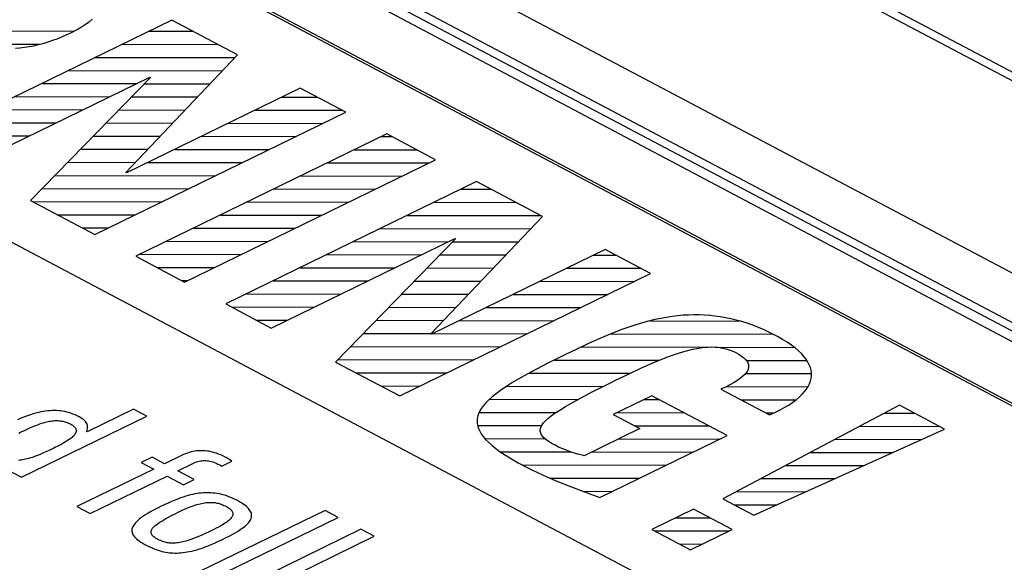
# Model space of a CAD drawing. Header units: millimetres. Extents: x -844 to -217, y -125 to 557.
# Tile 149 of 178: x -356.86 to -347.34, y 491.71 to 496.96. Entities that reach past the tile are written whole.
import ezdxf

# ---------------------------------------------------------------- set-up
doc = ezdxf.new("R2010")
doc.units = ezdxf.units.MM
doc.header["$LTSCALE"] = 23.1
doc.layers.add('R912005577_AM_0', color=7, linetype='CONTINUOUS')

msp = doc.modelspace()

# ---------------------------------------------------------------- linework, layer by layer
at = {"layer": 'R912005577_AM_0', "color": 7}
for p, q in [((-323.5693, 483.8277), (-378.1617, 512.728)), ((-323.7818, 484.0242), (-377.6569, 512.5448)), ((-376.1692, 509.8164), (-329.211, 484.9575)), ((-376.3831, 509.4506), (-329.4249, 484.5917)), ((-329.2678, 484.3222), (-376.5662, 509.3612)), ((-329.423, 484.5056), (-376.3812, 509.3645)), ((-330.457, 484.3541), (-365.8754, 503.1041)), ((-330.4821, 484.3419), (-365.8749, 503.0782)), ((-369.3777, 501.394), (-333.9593, 482.6441)), ((-355.3852, 496.9567), (-357.8105, 495.7725)), ((-356.1842, 496.9408), (-356.1536, 496.9652)), ((-354.7485, 496.6196), (-355.3852, 496.9567)), ((-356.3483, 496.8411), (-356.3008, 496.8663)), ((-356.3008, 496.8663), (-356.2577, 496.8913)), ((-356.2577, 496.8913), (-356.2189, 496.9161)), ((-356.2189, 496.9161), (-356.1842, 496.9408)), ((-357.9291, 496.854), (-356.3311, 496.851)), ((-356.5333, 496.7616), (-356.4844, 496.7799)), ((-356.4844, 496.7799), (-356.4346, 496.8006)), ((-356.4346, 496.8006), (-356.3837, 496.8238)), ((-356.3837, 496.8238), (-356.3684, 496.8312)), ((-356.3684, 496.8312), (-356.3483, 496.8411)), ((-355.6045, 496.8496), (-355.1815, 496.8489)), ((-357.2607, 496.7258), (-356.6632, 496.7247)), ((-356.8967, 496.6863), (-356.8531, 496.6895)), ((-356.8531, 496.6895), (-356.8092, 496.6944)), ((-356.8092, 496.6944), (-356.7648, 496.7009)), ((-356.7648, 496.7009), (-356.72, 496.7093)), ((-356.72, 496.7093), (-356.6744, 496.7194)), ((-356.6744, 496.7194), (-356.6282, 496.7314)), ((-356.6282, 496.7314), (-356.5812, 496.7454)), ((-356.5812, 496.7454), (-356.5333, 496.7616)), ((-355.8635, 496.7232), (-354.9409, 496.7215)), ((-356.1224, 496.5968), (-354.7726, 496.5942)), ((-355.8288, 495.4823), (-354.7485, 496.6196)), ((-357.3704, 495.5395), (-355.5968, 496.4055)), ((-355.5906, 496.4023), (-356.7493, 495.2107)), ((-356.3814, 496.4703), (-354.893, 496.4675)), ((-355.5968, 496.4055), (-355.5906, 496.4023)), ((-356.6403, 496.3439), (-355.7265, 496.3422)), ((-354.143, 496.2991), (-355.8226, 495.479)), ((-355.6491, 496.342), (-355.0133, 496.3408)), ((-353.703, 496.0662), (-354.143, 496.2991)), ((-356.8993, 496.2174), (-355.9855, 496.2157)), ((-355.7724, 496.2153), (-355.1337, 496.2141)), ((-354.3201, 496.2126), (-353.9784, 496.212)), ((-357.1582, 496.091), (-356.2445, 496.0893)), ((-356.1282, 494.882), (-353.703, 496.0662)), ((-355.8956, 496.0886), (-355.254, 496.0874)), ((-354.5791, 496.0862), (-353.7378, 496.0846)), ((-357.4172, 495.9646), (-356.5034, 495.9628)), ((-356.0188, 495.9619), (-355.3744, 495.9607)), ((-354.8381, 495.9597), (-353.9244, 495.958)), ((-357.6762, 495.8381), (-356.7624, 495.8364)), ((-356.142, 495.8352), (-355.4947, 495.834)), ((-353.3067, 495.8564), (-355.732, 494.6722)), ((-355.097, 495.8333), (-354.1834, 495.8316)), ((-353.3607, 495.83), (-353.2566, 495.8298)), ((-352.8355, 495.6069), (-353.3067, 495.8564)), ((-356.2652, 495.7085), (-355.6151, 495.7073)), ((-355.356, 495.7068), (-354.4423, 495.7051)), ((-353.6197, 495.7036), (-353.016, 495.7025)), ((-356.3884, 495.5818), (-355.7355, 495.5806)), ((-355.6149, 495.5804), (-354.7013, 495.5787)), ((-355.2607, 494.4227), (-352.8355, 495.6069)), ((-353.8786, 495.5772), (-352.9001, 495.5753)), ((-356.5116, 495.4552), (-354.9602, 495.4523)), ((-355.8226, 495.479), (-355.8288, 495.4823)), ((-354.1376, 495.4507), (-353.1591, 495.4489)), ((-352.4371, 495.396), (-354.8623, 494.2118)), ((-351.8003, 495.0589), (-352.4371, 495.396)), ((-356.6348, 495.3285), (-355.2192, 495.3258)), ((-354.3966, 495.3243), (-353.4181, 495.3224)), ((-352.5909, 495.3209), (-352.2941, 495.3203)), ((-356.7493, 495.2107), (-356.1282, 494.882)), ((-356.7322, 495.2017), (-355.4782, 495.1994)), ((-354.6555, 495.1978), (-353.677, 495.196)), ((-352.8498, 495.1945), (-352.0535, 495.193)), ((-356.4916, 495.0743), (-355.7371, 495.0729)), ((-354.9145, 495.0714), (-353.936, 495.0696)), ((-353.1088, 495.068), (-351.8129, 495.0656)), ((-352.8806, 493.9216), (-351.8003, 495.0589)), ((-356.251, 494.947), (-355.9961, 494.9465)), ((-355.1734, 494.9449), (-354.1949, 494.9431)), ((-353.3678, 494.9416), (-351.9144, 494.9389)), ((-355.4324, 494.8185), (-354.4539, 494.8167)), ((-354.4222, 493.9788), (-352.6486, 494.8448)), ((-352.6424, 494.8416), (-353.8011, 493.65)), ((-353.6267, 494.8151), (-352.7129, 494.8134)), ((-352.6698, 494.8133), (-352.0347, 494.8122)), ((-352.6486, 494.8448), (-352.6424, 494.8416)), ((-355.732, 494.6722), (-355.2607, 494.4227)), ((-355.6913, 494.6921), (-354.7128, 494.6902)), ((-353.8857, 494.6887), (-352.9719, 494.687)), ((-351.1948, 494.7384), (-352.8744, 493.9183)), ((-352.793, 494.6866), (-352.1551, 494.6854)), ((-351.3065, 494.6839), (-351.0911, 494.6835)), ((-350.7548, 494.5054), (-351.1948, 494.7384)), ((-355.5292, 494.5648), (-354.9718, 494.5638)), ((-354.1446, 494.5622), (-353.2308, 494.5605)), ((-353.18, 493.3213), (-350.7548, 494.5054)), ((-352.9163, 494.5599), (-352.2754, 494.5587)), ((-351.5655, 494.5574), (-350.8504, 494.5561)), ((-355.2885, 494.4375), (-355.2308, 494.4373)), ((-354.4036, 494.4358), (-353.4898, 494.4341)), ((-353.0395, 494.4333), (-352.3958, 494.432)), ((-351.8244, 494.431), (-350.9108, 494.4293)), ((-354.6625, 494.3094), (-353.7488, 494.3077)), ((-353.1627, 494.3066), (-352.5161, 494.3053)), ((-352.0834, 494.3045), (-351.1698, 494.3028)), ((-354.8623, 494.2118), (-354.4222, 493.9788)), ((-354.8073, 494.1827), (-354.0077, 494.1812)), ((-353.2859, 494.1799), (-352.6364, 494.1786)), ((-352.3424, 494.1781), (-351.4287, 494.1764)), ((-350.4402, 494.1015), (-350.493, 494.0968)), ((-350.3881, 494.1045), (-350.4402, 494.1015)), ((-350.3366, 494.1058), (-350.3881, 494.1045)), ((-350.2854, 494.1055), (-350.3366, 494.1058)), ((-350.2344, 494.1036), (-350.2854, 494.1055)), ((-350.1836, 494.1), (-350.2344, 494.1036)), ((-350.1327, 494.0947), (-350.1836, 494.1)), ((-354.5667, 494.0553), (-354.2667, 494.0548)), ((-353.4091, 494.0532), (-352.7568, 494.0519)), ((-352.6013, 494.0517), (-351.6877, 494.0499)), ((-350.8982, 494.0101), (-350.9643, 493.9885)), ((-350.8349, 494.0291), (-350.8982, 494.0101)), ((-350.7738, 494.0456), (-350.8349, 494.0291)), ((-350.7147, 494.0598), (-350.7738, 494.0456)), ((-350.7575, 494.0482), (-349.8962, 494.0466)), ((-350.6573, 494.072), (-350.7147, 494.0598)), ((-350.6014, 494.0821), (-350.6573, 494.072)), ((-350.5467, 494.0903), (-350.6014, 494.0821)), ((-350.493, 494.0968), (-350.5467, 494.0903)), ((-350.0816, 494.0877), (-350.1327, 494.0947)), ((-350.0302, 494.0789), (-350.0816, 494.0877)), ((-349.9785, 494.0682), (-350.0302, 494.0789)), ((-349.9263, 494.0556), (-349.9785, 494.0682)), ((-349.8736, 494.041), (-349.9263, 494.0556)), ((-349.8203, 494.0242), (-349.8736, 494.041)), ((-349.7663, 494.0052), (-349.8203, 494.0242)), ((-349.7114, 493.9838), (-349.7663, 494.0052)), ((-353.5323, 493.9265), (-352.8771, 493.9252)), ((-352.8744, 493.9183), (-352.8806, 493.9216)), ((-352.8603, 493.9252), (-351.9466, 493.9235)), ((-351.1067, 493.936), (-351.1847, 493.9042)), ((-351.1359, 493.922), (-349.5738, 493.9191)), ((-351.0335, 493.9639), (-351.1067, 493.936)), ((-350.9643, 493.9885), (-351.0335, 493.9639)), ((-349.6557, 493.9599), (-349.7114, 493.9838)), ((-349.5989, 493.9334), (-349.6557, 493.9599)), ((-349.5412, 493.904), (-349.5989, 493.9334)), ((-351.3624, 493.8256), (-351.4697, 493.775)), ((-351.2691, 493.8678), (-351.3624, 493.8256)), ((-351.1847, 493.9042), (-351.2691, 493.8678)), ((-349.5276, 493.8967), (-349.5412, 493.904)), ((-349.4787, 493.869), (-349.5276, 493.8967)), ((-349.4342, 493.8413), (-349.4787, 493.869)), ((-349.3939, 493.8137), (-349.4342, 493.8413)), ((-349.3577, 493.7861), (-349.3939, 493.8137)), ((-353.6555, 493.7998), (-352.2056, 493.7971)), ((-351.5728, 493.725), (-351.615, 493.7044)), ((-351.4697, 493.775), (-351.5728, 493.725)), ((-351.4226, 493.7956), (-350.1703, 493.7933)), ((-350.5533, 493.714), (-350.4964, 493.7335)), ((-350.4964, 493.7335), (-350.4442, 493.7497)), ((-350.4442, 493.7497), (-350.3959, 493.7629)), ((-350.3959, 493.7629), (-350.351, 493.7736)), ((-350.351, 493.7736), (-350.3091, 493.7819)), ((-350.3091, 493.7819), (-350.2697, 493.788)), ((-350.2697, 493.788), (-350.2327, 493.7923)), ((-350.2327, 493.7923), (-350.1976, 493.7947)), ((-350.1976, 493.7947), (-350.1641, 493.7954)), ((-350.1641, 493.7954), (-350.1321, 493.7945)), ((-350.1321, 493.7945), (-350.1013, 493.7921)), ((-350.1185, 493.7932), (-349.3702, 493.7918)), ((-350.1013, 493.7921), (-350.0714, 493.788)), ((-350.0714, 493.788), (-350.0424, 493.7823)), ((-350.0424, 493.7823), (-350.0281, 493.7789)), ((-350.0281, 493.7789), (-350.0139, 493.7749)), ((-350.0139, 493.7749), (-349.9861, 493.7658)), ((-349.9861, 493.7658), (-349.9588, 493.7548)), ((-349.9588, 493.7548), (-349.9319, 493.7417)), ((-349.9319, 493.7417), (-349.9013, 493.7243)), ((-349.9013, 493.7243), (-349.8757, 493.7074)), ((-349.3255, 493.7586), (-349.3577, 493.7861)), ((-349.2972, 493.7312), (-349.3255, 493.7586)), ((-349.2726, 493.704), (-349.2972, 493.7312)), ((-353.8011, 493.65), (-353.18, 493.3213)), ((-353.7787, 493.6731), (-352.4645, 493.6706)), ((-351.7482, 493.638), (-351.8577, 493.5816)), ((-351.615, 493.7044), (-351.7482, 493.638)), ((-351.6849, 493.6692), (-350.6696, 493.6673)), ((-350.8506, 493.5894), (-350.7618, 493.6296)), ((-350.7618, 493.6296), (-350.6844, 493.6629)), ((-350.6844, 493.6629), (-350.6155, 493.6907)), ((-350.6155, 493.6907), (-350.5533, 493.714)), ((-349.8757, 493.7074), (-349.8546, 493.6909)), ((-349.8546, 493.6909), (-349.8377, 493.6747)), ((-349.8377, 493.6747), (-349.8248, 493.6587)), ((-349.831, 493.6657), (-349.2451, 493.6646)), ((-349.8248, 493.6587), (-349.8196, 493.6508)), ((-349.8196, 493.6508), (-349.8154, 493.6429)), ((-349.8154, 493.6429), (-349.8095, 493.6273)), ((-349.8095, 493.6273), (-349.8069, 493.6117)), ((-349.2518, 493.6769), (-349.2726, 493.704)), ((-349.2346, 493.65), (-349.2518, 493.6769)), ((-349.2208, 493.6233), (-349.2346, 493.65)), ((-349.2105, 493.5967), (-349.2208, 493.6233)), ((-353.6043, 493.5458), (-352.7235, 493.5442)), ((-351.9498, 493.5321), (-352.0284, 493.4879)), ((-351.8577, 493.5816), (-351.9498, 493.5321)), ((-351.9276, 493.5427), (-350.9512, 493.5409)), ((-351.0995, 493.4702), (-350.9572, 493.5392)), ((-350.9572, 493.5392), (-350.8506, 493.5894)), ((-349.8436, 493.5303), (-349.8621, 493.5124)), ((-349.8292, 493.5474), (-349.8436, 493.5303)), ((-349.8394, 493.5388), (-349.2037, 493.5376)), ((-349.8186, 493.564), (-349.8292, 493.5474)), ((-349.8114, 493.5801), (-349.8186, 493.564)), ((-349.8075, 493.596), (-349.8114, 493.5801)), ((-349.8069, 493.6117), (-349.8075, 493.596)), ((-349.2036, 493.5702), (-349.2105, 493.5967)), ((-349.2, 493.5439), (-349.2036, 493.5702)), ((-349.1996, 493.5178), (-349.2, 493.5439)), ((-352.0962, 493.4476), (-352.1548, 493.4105)), ((-352.0284, 493.4879), (-352.0962, 493.4476)), ((-351.1995, 493.4211), (-351.1222, 493.4591)), ((-351.1222, 493.4591), (-351.0995, 493.4702)), ((-349.9467, 493.4528), (-349.9873, 493.43)), ((-349.913, 493.474), (-349.9467, 493.4528)), ((-349.885, 493.4937), (-349.913, 493.474)), ((-349.8621, 493.5124), (-349.885, 493.4937)), ((-349.2308, 493.4144), (-349.2181, 493.4401)), ((-349.2181, 493.4401), (-349.2087, 493.4659)), ((-349.2087, 493.4659), (-349.2025, 493.4918)), ((-349.2025, 493.4918), (-349.1996, 493.5178)), ((-353.3636, 493.4184), (-352.9825, 493.4177)), ((-352.2495, 493.3436), (-352.2875, 493.313)), ((-352.2056, 493.376), (-352.2495, 493.3436)), ((-352.1548, 493.4105), (-352.2056, 493.376)), ((-352.1427, 493.4162), (-351.2123, 493.4144)), ((-351.427, 493.3047), (-351.3252, 493.3578)), ((-351.3252, 493.3578), (-351.1995, 493.4211)), ((-350.0361, 493.4048), (-350.0743, 493.3863)), ((-350.0743, 493.3863), (-349.6061, 493.1385)), ((-349.9873, 493.43), (-350.0361, 493.4048)), ((-350.025, 493.4122), (-349.2341, 493.4107)), ((-349.3152, 493.3126), (-349.2889, 493.3379)), ((-349.2889, 493.3379), (-349.2662, 493.3633)), ((-349.2662, 493.3633), (-349.2468, 493.3888)), ((-349.2468, 493.3888), (-349.2308, 493.4144)), ((-352.3478, 493.256), (-352.3711, 493.2292)), ((-352.32, 493.2839), (-352.3478, 493.256)), ((-352.2875, 493.313), (-352.32, 493.2839)), ((-352.314, 493.2896), (-351.4533, 493.2879)), ((-351.5783, 493.2201), (-351.5101, 493.2593)), ((-351.5101, 493.2593), (-351.427, 493.3047)), ((-350.7431, 493.3234), (-351.116, 493.1413)), ((-350.8181, 493.2868), (-350.6735, 493.2865)), ((-350.0159, 492.9384), (-350.7431, 493.3234)), ((-349.8829, 493.285), (-349.3536, 493.284)), ((-349.4161, 493.2373), (-349.3787, 493.2623)), ((-349.3787, 493.2623), (-349.3451, 493.2874)), ((-349.3451, 493.2874), (-349.3152, 493.3126)), ((-356.7242, 493.1481), (-356.7511, 493.1396)), ((-356.6984, 493.1554), (-356.7242, 493.1481)), ((-356.6737, 493.1616), (-356.6984, 493.1554)), ((-356.6499, 493.1668), (-356.6737, 493.1616)), ((-356.6269, 493.1711), (-356.6499, 493.1668)), ((-356.6045, 493.1745), (-356.6269, 493.1711)), ((-356.5828, 493.1771), (-356.6045, 493.1745)), ((-356.5615, 493.1789), (-356.5828, 493.1771)), ((-356.5406, 493.1799), (-356.5615, 493.1789)), ((-356.5201, 493.1801), (-356.5406, 493.1799)), ((-356.4999, 493.1796), (-356.5201, 493.1801)), ((-356.4798, 493.1784), (-356.4999, 493.1796)), ((-356.4599, 493.1764), (-356.4798, 493.1784)), ((-356.4401, 493.1736), (-356.4599, 493.1764)), ((-356.4202, 493.17), (-356.4401, 493.1736)), ((-356.4103, 493.1679), (-356.4202, 493.17)), ((-356.4004, 493.1656), (-356.4103, 493.1679)), ((-356.3805, 493.1603), (-356.4004, 493.1656)), ((-356.3605, 493.1541), (-356.3805, 493.1603)), ((-356.3404, 493.1469), (-356.3605, 493.1541)), ((-356.3201, 493.1388), (-356.3404, 493.1469)), ((-355.7534, 493.1947), (-356.2035, 492.9749)), ((-355.6255, 493.1269), (-355.7534, 493.1947)), ((-352.4177, 493.1528), (-352.4261, 493.1282)), ((-352.4058, 493.1777), (-352.4177, 493.1528)), ((-352.4087, 493.1628), (-351.6667, 493.1614)), ((-352.3903, 493.2031), (-352.4058, 493.1777)), ((-352.3711, 493.2292), (-352.3903, 493.2031)), ((-351.7173, 493.1282), (-351.68, 493.1553)), ((-351.68, 493.1553), (-351.6342, 493.1857)), ((-351.6342, 493.1857), (-351.5783, 493.2201)), ((-351.0771, 493.1603), (-350.4329, 493.1591)), ((-348.3498, 493.2323), (-350.058, 492.3282)), ((-349.6423, 493.1576), (-349.5684, 493.1575)), ((-349.6061, 493.1385), (-349.5522, 493.163)), ((-349.5522, 493.163), (-349.5027, 493.1876)), ((-349.5027, 493.1876), (-349.4574, 493.2124)), ((-349.4574, 493.2124), (-349.4161, 493.2373)), ((-348.4949, 493.1555), (-348.2037, 493.1549)), ((-347.9128, 493.0009), (-348.3498, 493.2323)), ((-356.8414, 493.1056), (-356.8762, 493.0907)), ((-356.8094, 493.1185), (-356.8414, 493.1056)), ((-356.8381, 492.5348), (-355.6255, 493.1269)), ((-356.7794, 493.1298), (-356.8094, 493.1185)), ((-356.7511, 493.1396), (-356.7794, 493.1298)), ((-356.6611, 493.0509), (-356.643, 493.057)), ((-356.643, 493.057), (-356.626, 493.0624)), ((-356.626, 493.0624), (-356.61, 493.0669)), ((-356.61, 493.0669), (-356.5948, 493.0708)), ((-356.5948, 493.0708), (-356.5804, 493.0741)), ((-356.5804, 493.0741), (-356.5667, 493.0768)), ((-356.5667, 493.0768), (-356.5536, 493.079)), ((-356.5536, 493.079), (-356.5409, 493.0807)), ((-356.5409, 493.0807), (-356.5287, 493.082)), ((-356.5287, 493.082), (-356.5169, 493.0828)), ((-356.5169, 493.0828), (-356.5053, 493.0832)), ((-356.5053, 493.0832), (-356.494, 493.0832)), ((-356.494, 493.0832), (-356.4829, 493.0828)), ((-356.4829, 493.0828), (-356.4719, 493.0819)), ((-356.4719, 493.0819), (-356.4665, 493.0814)), ((-356.4665, 493.0814), (-356.4611, 493.0807)), ((-356.4611, 493.0807), (-356.4503, 493.0791)), ((-356.4503, 493.0791), (-356.4395, 493.077)), ((-356.4395, 493.077), (-356.4288, 493.0745)), ((-356.4288, 493.0745), (-356.418, 493.0716)), ((-356.418, 493.0716), (-356.4071, 493.0681)), ((-356.4071, 493.0681), (-356.3961, 493.0641)), ((-356.3961, 493.0641), (-356.3849, 493.0595)), ((-356.3849, 493.0595), (-356.3735, 493.0543)), ((-356.3735, 493.0543), (-356.3619, 493.0485)), ((-356.2996, 493.1295), (-356.3201, 493.1388)), ((-356.2789, 493.1191), (-356.2996, 493.1295)), ((-356.2638, 493.1106), (-356.2789, 493.1191)), ((-356.2505, 493.1019), (-356.2638, 493.1106)), ((-356.2389, 493.0932), (-356.2505, 493.1019)), ((-356.2289, 493.0842), (-356.2389, 493.0932)), ((-356.2203, 493.0751), (-356.2289, 493.0842)), ((-356.2132, 493.0657), (-356.2203, 493.0751)), ((-356.2076, 493.0561), (-356.2132, 493.0657)), ((-356.2033, 493.0462), (-356.2076, 493.0561)), ((-352.4312, 493.1039), (-352.4331, 493.0796)), ((-352.4331, 493.0796), (-352.4328, 493.0674)), ((-352.4328, 493.0674), (-352.4317, 493.0552)), ((-352.4317, 493.0552), (-352.427, 493.0307)), ((-352.4261, 493.1282), (-352.4312, 493.1039)), ((-351.8038, 493.0424), (-351.7899, 493.0612)), ((-351.7899, 493.0612), (-351.7713, 493.0816)), ((-351.7713, 493.0816), (-351.7474, 493.1037)), ((-351.7474, 493.1037), (-351.7173, 493.1282)), ((-351.116, 493.1413), (-350.8601, 493.0058)), ((-356.8622, 492.963), (-356.8462, 492.9708)), ((-356.8462, 492.9708), (-356.8095, 492.9883)), ((-356.8095, 492.9883), (-356.7778, 493.003)), ((-356.7778, 493.003), (-356.7498, 493.0155)), ((-356.7498, 493.0155), (-356.7246, 493.0263)), ((-356.7246, 493.0263), (-356.7016, 493.0357)), ((-356.7016, 493.0357), (-356.6806, 493.0438)), ((-356.6806, 493.0438), (-356.6611, 493.0509)), ((-356.3619, 493.0485), (-356.3526, 493.0432)), ((-356.3526, 493.0432), (-356.3442, 493.038)), ((-356.3442, 493.038), (-356.3369, 493.0327)), ((-356.3369, 493.0327), (-356.3336, 493.03)), ((-356.3336, 493.03), (-356.3304, 493.0273)), ((-356.3304, 493.0273), (-356.3249, 493.022)), ((-356.3249, 493.022), (-356.3202, 493.0165)), ((-356.3173, 492.9572), (-356.3216, 492.9504)), ((-356.3202, 493.0165), (-356.3164, 493.011)), ((-356.3139, 492.9637), (-356.3173, 492.9572)), ((-356.3164, 493.011), (-356.3133, 493.0055)), ((-356.3114, 492.9701), (-356.3139, 492.9637)), ((-356.3133, 493.0055), (-356.311, 492.9999)), ((-356.3097, 492.9763), (-356.3114, 492.9701)), ((-356.311, 492.9999), (-356.3095, 492.9942)), ((-356.3089, 492.9824), (-356.3097, 492.9763)), ((-356.3095, 492.9942), (-356.3088, 492.9884)), ((-356.3088, 492.9884), (-356.3089, 492.9824)), ((-356.2082, 492.9774), (-356.2035, 492.9902)), ((-356.2035, 492.9749), (-356.2082, 492.9774)), ((-356.2035, 492.9902), (-356.2005, 493.0025)), ((-356.2004, 493.036), (-356.2033, 493.0462)), ((-356.2005, 493.0025), (-356.199, 493.0142)), ((-356.199, 493.0253), (-356.2004, 493.036)), ((-356.199, 493.0142), (-356.199, 493.0253)), ((-352.4281, 493.0359), (-351.804, 493.0348)), ((-352.427, 493.0307), (-352.4189, 493.0059)), ((-352.4189, 493.0059), (-352.4073, 492.9808)), ((-352.4073, 492.9808), (-352.3921, 492.9552)), ((-351.8223, 492.992), (-351.8197, 493.008)), ((-351.8217, 492.9765), (-351.8223, 492.992)), ((-351.8178, 492.9613), (-351.8217, 492.9765)), ((-351.8197, 493.008), (-351.8136, 493.0247)), ((-351.8106, 492.9463), (-351.8178, 492.9613)), ((-351.8136, 493.0247), (-351.8038, 493.0424)), ((-350.8601, 493.0058), (-351.3975, 492.7434)), ((-350.9116, 493.0331), (-350.1922, 493.0317)), ((-349.7584, 492.1696), (-347.9128, 493.0009)), ((-348.7339, 493.029), (-347.9631, 493.0276)), ((-356.4282, 492.8675), (-356.4473, 492.857)), ((-356.4111, 492.8774), (-356.4282, 492.8675)), ((-356.3957, 492.8869), (-356.4111, 492.8774)), ((-356.3819, 492.8959), (-356.3957, 492.8869)), ((-356.3696, 492.9046), (-356.3819, 492.8959)), ((-356.3586, 492.9129), (-356.3696, 492.9046)), ((-356.3489, 492.921), (-356.3586, 492.9129)), ((-356.3405, 492.9287), (-356.3489, 492.921)), ((-356.3331, 492.9362), (-356.3405, 492.9287)), ((-356.3268, 492.9434), (-356.3331, 492.9362)), ((-356.3216, 492.9504), (-356.3268, 492.9434)), ((-352.3921, 492.9552), (-352.373, 492.9289)), ((-352.373, 492.9289), (-352.3498, 492.9019)), ((-352.3513, 492.9088), (-351.7743, 492.9078)), ((-352.3498, 492.9019), (-352.3221, 492.8739)), ((-352.3221, 492.8739), (-352.2896, 492.8448)), ((-351.8001, 492.9312), (-351.8106, 492.9463)), ((-351.7858, 492.9158), (-351.8001, 492.9312)), ((-351.7674, 492.8998), (-351.7858, 492.9158)), ((-351.7441, 492.8829), (-351.7674, 492.8998)), ((-351.715, 492.8646), (-351.7441, 492.8829)), ((-351.6787, 492.8443), (-351.715, 492.8646)), ((-351.2454, 492.3381), (-350.0159, 492.9384)), ((-351.0636, 492.9064), (-350.0851, 492.9046)), ((-348.9729, 492.9025), (-348.1348, 492.901)), ((-356.6244, 492.771), (-356.6494, 492.7601)), ((-356.5966, 492.7837), (-356.6244, 492.771)), ((-356.5648, 492.7987), (-356.5966, 492.7837)), ((-356.5253, 492.8178), (-356.5648, 492.7987)), ((-356.5075, 492.8265), (-356.5253, 492.8178)), ((-356.4932, 492.8335), (-356.5075, 492.8265)), ((-356.4687, 492.8458), (-356.4932, 492.8335)), ((-356.4473, 492.857), (-356.4687, 492.8458)), ((-355.2334, 492.7691), (-355.2517, 492.7624)), ((-355.2154, 492.7749), (-355.2334, 492.7691)), ((-355.1976, 492.7797), (-355.2154, 492.7749)), ((-355.1801, 492.7838), (-355.1976, 492.7797)), ((-355.1628, 492.787), (-355.1801, 492.7838)), ((-355.1457, 492.7894), (-355.1628, 492.787)), ((-355.1287, 492.7911), (-355.1457, 492.7894)), ((-355.1117, 492.792), (-355.1287, 492.7911)), ((-355.0948, 492.7923), (-355.1117, 492.792)), ((-355.0778, 492.7918), (-355.0948, 492.7923)), ((-355.0607, 492.7907), (-355.0778, 492.7918)), ((-355.0434, 492.7888), (-355.0607, 492.7907)), ((-355.0258, 492.7861), (-355.0434, 492.7888)), ((-355.008, 492.7827), (-355.0258, 492.7861)), ((-354.9897, 492.7784), (-355.008, 492.7827)), ((-354.971, 492.7732), (-354.9897, 492.7784)), ((-354.9518, 492.767), (-354.971, 492.7732)), ((-354.9321, 492.7598), (-354.9518, 492.767)), ((-352.2896, 492.8448), (-352.2518, 492.8144)), ((-352.2518, 492.8144), (-352.2082, 492.7825)), ((-352.2082, 492.7825), (-352.1583, 492.749)), ((-352.2032, 492.7816), (-351.5204, 492.7804)), ((-351.6442, 492.8273), (-351.6787, 492.8443)), ((-351.6049, 492.8101), (-351.6442, 492.8273)), ((-351.5608, 492.7931), (-351.6049, 492.8101)), ((-351.5122, 492.7763), (-351.5608, 492.7931)), ((-351.4598, 492.7602), (-351.5122, 492.7763)), ((-351.3225, 492.78), (-350.344, 492.7782)), ((-349.2118, 492.7761), (-348.4154, 492.7746)), ((-356.8533, 492.6996), (-356.8658, 492.6984)), ((-356.8403, 492.7012), (-356.8533, 492.6996)), ((-356.8269, 492.7033), (-356.8403, 492.7012)), ((-356.8129, 492.7059), (-356.8269, 492.7033)), ((-356.7983, 492.7091), (-356.8129, 492.7059)), ((-356.783, 492.7128), (-356.7983, 492.7091)), ((-356.767, 492.7172), (-356.783, 492.7128)), ((-356.7501, 492.7222), (-356.767, 492.7172)), ((-356.7324, 492.728), (-356.7501, 492.7222)), ((-356.7136, 492.7346), (-356.7324, 492.728)), ((-356.6937, 492.742), (-356.7136, 492.7346)), ((-356.6723, 492.7505), (-356.6937, 492.742)), ((-356.6494, 492.7601), (-356.6723, 492.7505)), ((-355.5759, 492.7299), (-355.68, 492.679)), ((-355.68, 492.679), (-355.5583, 492.6146)), ((-355.4541, 492.6654), (-355.5759, 492.7299)), ((-355.2896, 492.7458), (-355.4541, 492.6654)), ((-355.2704, 492.7546), (-355.2896, 492.7458)), ((-355.2517, 492.7624), (-355.2704, 492.7546)), ((-355.1818, 492.6682), (-355.1754, 492.6713)), ((-355.1754, 492.6713), (-355.1605, 492.6778)), ((-355.1605, 492.6778), (-355.1465, 492.6831)), ((-355.1465, 492.6831), (-355.1331, 492.6874)), ((-355.1331, 492.6874), (-355.1201, 492.6909)), ((-355.1201, 492.6909), (-355.1074, 492.6935)), ((-355.1074, 492.6935), (-355.0948, 492.6954)), ((-355.0948, 492.6954), (-355.0823, 492.6965)), ((-355.0823, 492.6965), (-355.0697, 492.697)), ((-355.0697, 492.697), (-355.0569, 492.6968)), ((-355.0569, 492.6968), (-355.0439, 492.6958)), ((-355.0439, 492.6958), (-355.0372, 492.695)), ((-355.0372, 492.695), (-355.0305, 492.694)), ((-355.0305, 492.694), (-355.0167, 492.6915)), ((-355.0167, 492.6915), (-355.0023, 492.688)), ((-355.0023, 492.688), (-354.9875, 492.6836)), ((-354.9875, 492.6836), (-354.9719, 492.6781)), ((-354.9719, 492.6781), (-354.9557, 492.6714)), ((-354.9557, 492.6714), (-354.9386, 492.6634)), ((-354.9116, 492.7515), (-354.9321, 492.7598)), ((-354.8903, 492.742), (-354.9116, 492.7515)), ((-354.9017, 492.6429), (-354.8026, 492.6913)), ((-354.8681, 492.7311), (-354.8903, 492.742)), ((-354.8584, 492.726), (-354.8681, 492.7311)), ((-354.838, 492.7148), (-354.8584, 492.726)), ((-354.8295, 492.7097), (-354.838, 492.7148)), ((-354.8219, 492.7049), (-354.8295, 492.7097)), ((-354.8079, 492.6952), (-354.8219, 492.7049)), ((-354.8026, 492.6913), (-354.8079, 492.6952)), ((-352.1583, 492.749), (-352.1012, 492.7136)), ((-352.1012, 492.7136), (-352.0363, 492.6759)), ((-352.0363, 492.6759), (-351.9627, 492.6358)), ((-351.4046, 492.7452), (-351.4598, 492.7602)), ((-351.3975, 492.7434), (-351.4046, 492.7452)), ((-356.966, 492.6026), (-356.8381, 492.5348)), ((-355.5583, 492.6146), (-356.3024, 492.2512)), ((-355.3262, 492.5977), (-355.1818, 492.6682)), ((-355.167, 492.5134), (-355.3262, 492.5977)), ((-354.9386, 492.6634), (-354.9206, 492.654)), ((-354.9206, 492.654), (-354.9017, 492.6429)), ((-351.9945, 492.6543), (-350.603, 492.6517)), ((-351.9627, 492.6358), (-351.9103, 492.6092)), ((-351.9103, 492.6092), (-351.8432, 492.5776)), ((-351.8432, 492.5776), (-351.7599, 492.5405)), ((-349.4508, 492.6496), (-348.696, 492.6482)), ((-356.1744, 492.1835), (-355.4303, 492.5468)), ((-355.4303, 492.5468), (-355.2712, 492.4626)), ((-355.2712, 492.4626), (-355.167, 492.5134)), ((-351.7599, 492.5405), (-351.6601, 492.4982)), ((-351.7264, 492.5269), (-350.8619, 492.5253)), ((-351.6601, 492.4982), (-351.5452, 492.4515)), ((-349.6898, 492.5231), (-348.9766, 492.5218)), ((-355.043, 492.3852), (-355.062, 492.3848)), ((-355.0242, 492.385), (-355.043, 492.3852)), ((-351.5452, 492.4515), (-351.421, 492.4031)), ((-351.421, 492.4031), (-351.3436, 492.3739)), ((-351.4109, 492.3994), (-351.1209, 492.3988)), ((-349.9288, 492.3966), (-349.2572, 492.3954)), ((-355.3871, 492.3004), (-355.4207, 492.2855)), ((-355.3563, 492.3133), (-355.3871, 492.3004)), ((-355.3275, 492.3247), (-355.3563, 492.3133)), ((-355.3005, 492.3348), (-355.3275, 492.3247)), ((-355.2748, 492.3436), (-355.3005, 492.3348)), ((-355.2503, 492.3514), (-355.2748, 492.3436)), ((-355.2268, 492.3582), (-355.2503, 492.3514)), ((-355.2042, 492.3641), (-355.2268, 492.3582)), ((-355.1824, 492.3692), (-355.2042, 492.3641)), ((-355.1612, 492.3735), (-355.1824, 492.3692)), ((-355.1405, 492.3771), (-355.1612, 492.3735)), ((-355.1204, 492.38), (-355.1405, 492.3771)), ((-355.1006, 492.3822), (-355.1204, 492.38)), ((-355.0812, 492.3838), (-355.1006, 492.3822)), ((-355.062, 492.3848), (-355.0812, 492.3838)), ((-355.0539, 492.2898), (-355.041, 492.2911)), ((-355.041, 492.2911), (-355.0284, 492.2919)), ((-355.0284, 492.2919), (-355.0222, 492.2922)), ((-355.0055, 492.3842), (-355.0242, 492.385)), ((-355.0222, 492.2922), (-355.0161, 492.2923)), ((-355.0161, 492.2923), (-355.0042, 492.2923)), ((-354.9868, 492.3828), (-355.0055, 492.3842)), ((-355.0042, 492.2923), (-354.9926, 492.2919)), ((-354.9926, 492.2919), (-354.9812, 492.291)), ((-354.9681, 492.3808), (-354.9868, 492.3828)), ((-354.9812, 492.291), (-354.9699, 492.2898)), ((-354.9493, 492.3781), (-354.9681, 492.3808)), ((-354.9304, 492.3747), (-354.9493, 492.3781)), ((-354.9113, 492.3707), (-354.9304, 492.3747)), ((-354.8922, 492.366), (-354.9113, 492.3707)), ((-354.8728, 492.3606), (-354.8922, 492.366)), ((-354.8531, 492.3543), (-354.8728, 492.3606)), ((-354.8332, 492.3472), (-354.8531, 492.3543)), ((-354.8129, 492.3393), (-354.8332, 492.3472)), ((-354.7922, 492.3304), (-354.8129, 492.3393)), ((-354.7712, 492.3205), (-354.7922, 492.3304)), ((-354.7497, 492.3096), (-354.7712, 492.3205)), ((-354.7291, 492.2982), (-354.7497, 492.3096)), ((-354.7105, 492.2871), (-354.7291, 492.2982)), ((-351.3436, 492.3739), (-351.2454, 492.3381)), ((-350.058, 492.3282), (-349.7584, 492.1696)), ((-356.3024, 492.2512), (-356.1744, 492.1835)), ((-355.5958, 492.1979), (-355.6211, 492.183)), ((-355.5678, 492.2135), (-355.5958, 492.1979)), ((-355.5368, 492.2297), (-355.5678, 492.2135)), ((-355.5028, 492.2467), (-355.5368, 492.2297)), ((-355.5009, 492.2477), (-355.5028, 492.2467)), ((-355.458, 492.2683), (-355.5009, 492.2477)), ((-355.4207, 492.2855), (-355.458, 492.2683)), ((-355.3533, 492.1829), (-355.3149, 492.2019)), ((-355.3149, 492.2019), (-355.3098, 492.2044)), ((-355.3098, 492.2044), (-355.2849, 492.2163)), ((-355.2849, 492.2163), (-355.2614, 492.227)), ((-355.2614, 492.227), (-355.2391, 492.2366)), ((-355.2391, 492.2366), (-355.2179, 492.2453)), ((-355.2179, 492.2453), (-355.1978, 492.253)), ((-355.1978, 492.253), (-355.1787, 492.2598)), ((-355.1787, 492.2598), (-355.1605, 492.2659)), ((-355.1605, 492.2659), (-355.1432, 492.2711)), ((-355.1432, 492.2711), (-355.1267, 492.2757)), ((-355.1267, 492.2757), (-355.1109, 492.2797)), ((-353.9027, 492.2149), (-355.1154, 491.6228)), ((-355.1109, 492.2797), (-355.0958, 492.283)), ((-355.0958, 492.283), (-355.0813, 492.2858)), ((-355.0813, 492.2858), (-355.0674, 492.288)), ((-355.0674, 492.288), (-355.0539, 492.2898)), ((-354.9699, 492.2898), (-354.9588, 492.2881)), ((-354.9588, 492.2881), (-354.9478, 492.2861)), ((-354.9478, 492.2861), (-354.9367, 492.2836)), ((-354.9367, 492.2836), (-354.9257, 492.2806)), ((-354.9257, 492.2806), (-354.9146, 492.2772)), ((-354.9146, 492.2772), (-354.9033, 492.2732)), ((-354.9033, 492.2732), (-354.8918, 492.2686)), ((-354.8918, 492.2686), (-354.88, 492.2634)), ((-354.88, 492.2634), (-354.8678, 492.2575)), ((-354.8678, 492.2575), (-354.8623, 492.2546)), ((-354.8623, 492.2546), (-354.8569, 492.2517)), ((-354.8569, 492.2517), (-354.8457, 492.2452)), ((-354.8457, 492.2452), (-354.8359, 492.239)), ((-354.8359, 492.239), (-354.8274, 492.233)), ((-354.8274, 492.233), (-354.82, 492.2271)), ((-354.82, 492.2271), (-354.8137, 492.2213)), ((-354.8137, 492.2213), (-354.8083, 492.2156)), ((-354.8083, 492.2156), (-354.8039, 492.2099)), ((-354.8039, 492.2099), (-354.8002, 492.2042)), ((-354.8002, 492.2042), (-354.7975, 492.1985)), ((-354.7975, 492.1985), (-354.7955, 492.1927)), ((-354.6939, 492.2763), (-354.7105, 492.2871)), ((-354.6791, 492.2657), (-354.6939, 492.2763)), ((-354.666, 492.2553), (-354.6791, 492.2657)), ((-354.6545, 492.245), (-354.666, 492.2553)), ((-354.6446, 492.2349), (-354.6545, 492.245)), ((-354.6361, 492.225), (-354.6446, 492.2349)), ((-354.6289, 492.2152), (-354.6361, 492.225)), ((-354.6232, 492.2054), (-354.6289, 492.2152)), ((-354.6187, 492.1958), (-354.6232, 492.2054)), ((-354.6154, 492.1862), (-354.6187, 492.1958)), ((-353.7748, 492.1472), (-353.9027, 492.2149)), ((-350.3407, 492.2283), (-350.7437, 492.0315)), ((-349.9662, 492.0301), (-350.3407, 492.2283)), ((-349.9475, 492.2697), (-349.5378, 492.269)), ((-355.7255, 492.1053), (-355.7362, 492.0939)), ((-355.7131, 492.117), (-355.7255, 492.1053)), ((-355.6988, 492.1292), (-355.7131, 492.117)), ((-355.6827, 492.1419), (-355.6988, 492.1292)), ((-355.6644, 492.155), (-355.6827, 492.1419)), ((-355.644, 492.1687), (-355.6644, 492.155)), ((-355.6211, 492.183), (-355.644, 492.1687)), ((-355.5144, 492.0912), (-355.4994, 492.1013)), ((-355.4994, 492.1013), (-355.4824, 492.1122)), ((-355.4824, 492.1122), (-355.4629, 492.1239)), ((-355.4629, 492.1239), (-355.4408, 492.1366)), ((-355.4408, 492.1366), (-355.4155, 492.1506)), ((-355.4155, 492.1506), (-355.3865, 492.1659)), ((-355.3865, 492.1659), (-355.3533, 492.1829)), ((-354.9874, 491.5551), (-353.7748, 492.1472)), ((-354.8522, 492.1026), (-354.8648, 492.0936)), ((-354.8411, 492.1112), (-354.8522, 492.1026)), ((-354.8314, 492.1194), (-354.8411, 492.1112)), ((-354.823, 492.1273), (-354.8314, 492.1194)), ((-354.8159, 492.1348), (-354.823, 492.1273)), ((-354.8098, 492.1421), (-354.8159, 492.1348)), ((-354.8048, 492.149), (-354.8098, 492.1421)), ((-354.8009, 492.1558), (-354.8048, 492.149)), ((-354.7978, 492.1623), (-354.8009, 492.1558)), ((-354.7957, 492.1687), (-354.7978, 492.1623)), ((-354.7949, 492.1718), (-354.7957, 492.1687)), ((-354.7955, 492.1927), (-354.7943, 492.1869)), ((-354.7944, 492.1749), (-354.7949, 492.1718)), ((-354.794, 492.181), (-354.7944, 492.1749)), ((-354.7943, 492.1869), (-354.794, 492.181)), ((-354.6407, 492.098), (-354.6328, 492.1083)), ((-354.6328, 492.1083), (-354.6263, 492.1184)), ((-354.6263, 492.1184), (-354.6211, 492.1284)), ((-354.6211, 492.1284), (-354.6171, 492.1382)), ((-354.6171, 492.1382), (-354.6144, 492.1479)), ((-354.6134, 492.1766), (-354.6154, 492.1862)), ((-354.6144, 492.1479), (-354.6129, 492.1575)), ((-354.6125, 492.1671), (-354.6134, 492.1766)), ((-354.6129, 492.1575), (-354.6125, 492.1671)), ((-350.5136, 492.1439), (-350.18, 492.1432)), ((-355.7696, 492.0322), (-355.7706, 492.0227)), ((-355.7706, 492.0227), (-355.7704, 492.0133)), ((-355.7704, 492.0133), (-355.769, 492.0041)), ((-355.7673, 492.0418), (-355.7696, 492.0322)), ((-355.7638, 492.0517), (-355.7673, 492.0418)), ((-355.759, 492.0618), (-355.7638, 492.0517)), ((-355.7529, 492.0722), (-355.759, 492.0618)), ((-355.7453, 492.0829), (-355.7529, 492.0722)), ((-355.7362, 492.0939), (-355.7453, 492.0829)), ((-355.5849, 492.0042), (-355.5846, 492.0101)), ((-355.5846, 492.0101), (-355.5834, 492.0161)), ((-355.5834, 492.0161), (-355.5814, 492.0223)), ((-355.5814, 492.0223), (-355.5785, 492.0286)), ((-355.5785, 492.0286), (-355.5747, 492.0352)), ((-355.5747, 492.0352), (-355.5698, 492.0421)), ((-355.5698, 492.0421), (-355.5639, 492.0492)), ((-355.5639, 492.0492), (-355.5568, 492.0567)), ((-355.5568, 492.0567), (-355.5484, 492.0646)), ((-355.5484, 492.0646), (-355.5387, 492.0729)), ((-355.5387, 492.0729), (-355.5274, 492.0818)), ((-355.5274, 492.0818), (-355.5144, 492.0912)), ((-355.0232, 492.008), (-355.0579, 491.9918)), ((-354.9843, 492.0267), (-355.0232, 492.008)), ((-354.979, 492.0293), (-354.9843, 492.0267)), ((-354.9547, 492.0414), (-354.979, 492.0293)), ((-354.9326, 492.053), (-354.9547, 492.0414)), ((-354.9128, 492.0639), (-354.9326, 492.053)), ((-354.895, 492.0743), (-354.9128, 492.0639)), ((-354.879, 492.0842), (-354.895, 492.0743)), ((-354.8648, 492.0936), (-354.879, 492.0842)), ((-353.5568, 492.0318), (-354.7694, 491.4397)), ((-354.7668, 492.0013), (-354.7432, 492.0154)), ((-354.7432, 492.0154), (-354.7224, 492.0288)), ((-354.7224, 492.0288), (-354.704, 492.0414)), ((-354.704, 492.0414), (-354.6877, 492.0536)), ((-354.6877, 492.0536), (-354.6734, 492.0652)), ((-354.6734, 492.0652), (-354.6609, 492.0765)), ((-354.6609, 492.0765), (-354.65, 492.0874)), ((-354.65, 492.0874), (-354.6407, 492.098)), ((-353.4289, 491.9641), (-353.5568, 492.0318)), ((-350.7437, 492.0315), (-350.3692, 491.8332)), ((-350.7169, 492.0173), (-349.995, 492.016)), ((-350.3692, 491.8332), (-349.9662, 492.0301)), ((-355.769, 492.0041), (-355.7665, 491.9949)), ((-355.7665, 491.9949), (-355.7628, 491.9858)), ((-355.7628, 491.9858), (-355.7579, 491.9767)), ((-355.7579, 491.9767), (-355.7517, 491.9675)), ((-355.7517, 491.9675), (-355.7442, 491.9583)), ((-355.7442, 491.9583), (-355.7354, 491.9489)), ((-355.7354, 491.9489), (-355.725, 491.9393)), ((-355.725, 491.9393), (-355.713, 491.9296)), ((-355.713, 491.9296), (-355.6992, 491.9194)), ((-355.6992, 491.9194), (-355.6834, 491.9089)), ((-355.5844, 491.9984), (-355.5849, 492.0042)), ((-355.5831, 491.9927), (-355.5844, 491.9984)), ((-355.581, 491.9871), (-355.5831, 491.9927)), ((-355.5781, 491.9814), (-355.581, 491.9871)), ((-355.5743, 491.9758), (-355.5781, 491.9814)), ((-355.5696, 491.9701), (-355.5743, 491.9758)), ((-355.564, 491.9644), (-355.5696, 491.9701)), ((-355.5574, 491.9586), (-355.564, 491.9644)), ((-355.5497, 491.9527), (-355.5574, 491.9586)), ((-355.5408, 491.9467), (-355.5497, 491.9527)), ((-355.5306, 491.9404), (-355.5408, 491.9467)), ((-355.5189, 491.934), (-355.5306, 491.9404)), ((-355.5068, 491.9278), (-355.5189, 491.934)), ((-355.4949, 491.9224), (-355.5068, 491.9278)), ((-355.4834, 491.9176), (-355.4949, 491.9224)), ((-355.4721, 491.9135), (-355.4834, 491.9176)), ((-355.461, 491.9099), (-355.4721, 491.9135)), ((-355.4499, 491.9068), (-355.461, 491.9099)), ((-355.2793, 491.9098), (-355.2943, 491.9065)), ((-355.2634, 491.9137), (-355.2793, 491.9098)), ((-355.2466, 491.9183), (-355.2634, 491.9137)), ((-355.2288, 491.9237), (-355.2466, 491.9183)), ((-355.2097, 491.9299), (-355.2288, 491.9237)), ((-355.1892, 491.9371), (-355.2097, 491.9299)), ((-355.1672, 491.9453), (-355.1892, 491.9371)), ((-355.1434, 491.9547), (-355.1672, 491.9453)), ((-355.1175, 491.9655), (-355.1434, 491.9547)), ((-355.0892, 491.9777), (-355.1175, 491.9655)), ((-355.0579, 491.9918), (-355.0892, 491.9777)), ((-354.9716, 491.8979), (-354.9384, 491.9129)), ((-354.9384, 491.9129), (-354.9036, 491.9295)), ((-354.9036, 491.9295), (-354.9015, 491.9305)), ((-354.9015, 491.9305), (-354.8594, 491.9514)), ((-354.8594, 491.9514), (-354.824, 491.9697)), ((-354.824, 491.9697), (-354.7935, 491.9861)), ((-354.7935, 491.9861), (-354.7668, 492.0013)), ((-354.6415, 491.372), (-353.4289, 491.9641)), ((-355.6834, 491.9089), (-355.6653, 491.8978)), ((-355.6653, 491.8978), (-355.6445, 491.886)), ((-355.6445, 491.886), (-355.6315, 491.879)), ((-355.6315, 491.879), (-355.6183, 491.8721)), ((-355.6183, 491.8721), (-355.5959, 491.8611)), ((-355.5959, 491.8611), (-355.5748, 491.8514)), ((-355.5748, 491.8514), (-355.5548, 491.843)), ((-355.5548, 491.843), (-355.5354, 491.8356)), ((-355.5354, 491.8356), (-355.5167, 491.8291)), ((-355.5167, 491.8291), (-355.4983, 491.8234)), ((-355.4983, 491.8234), (-355.4803, 491.8185)), ((-355.4803, 491.8185), (-355.4624, 491.8144)), ((-355.4624, 491.8144), (-355.4447, 491.8109)), ((-355.439, 491.9042), (-355.4499, 491.9068)), ((-355.4281, 491.902), (-355.439, 491.9042)), ((-355.4171, 491.9003), (-355.4281, 491.902)), ((-355.4061, 491.899), (-355.4171, 491.9003)), ((-355.3949, 491.8981), (-355.4061, 491.899)), ((-355.3836, 491.8976), (-355.3949, 491.8981)), ((-355.372, 491.8976), (-355.3836, 491.8976)), ((-355.3601, 491.8979), (-355.372, 491.8976)), ((-355.3479, 491.8987), (-355.3601, 491.8979)), ((-355.3353, 491.8999), (-355.3479, 491.8987)), ((-355.3222, 491.9016), (-355.3353, 491.8999)), ((-355.3086, 491.9038), (-355.3222, 491.9016)), ((-355.2943, 491.9065), (-355.3086, 491.9038)), ((-355.2354, 491.813), (-355.2134, 491.8171)), ((-355.2134, 491.8171), (-355.1906, 491.8221)), ((-355.1906, 491.8221), (-355.167, 491.828)), ((-355.167, 491.828), (-355.1425, 491.8347)), ((-355.1425, 491.8347), (-355.1169, 491.8424)), ((-355.1169, 491.8424), (-355.0903, 491.8511)), ((-355.0903, 491.8511), (-355.0626, 491.861)), ((-355.0626, 491.861), (-355.0336, 491.872)), ((-355.0336, 491.872), (-355.0033, 491.8842)), ((-355.0033, 491.8842), (-354.9716, 491.8979)), ((-350.4763, 491.8899), (-350.254, 491.8895)), ((-355.4447, 491.8109), (-355.4269, 491.808)), ((-355.4269, 491.808), (-355.4091, 491.8057)), ((-355.4091, 491.8057), (-355.3912, 491.8041)), ((-355.3912, 491.8041), (-355.3731, 491.803)), ((-355.3731, 491.803), (-355.3548, 491.8025)), ((-355.3548, 491.8025), (-355.3361, 491.8027)), ((-355.3361, 491.8027), (-355.317, 491.8034)), ((-355.317, 491.8034), (-355.2974, 491.8048)), ((-355.2974, 491.8048), (-355.2773, 491.8068)), ((-355.2773, 491.8068), (-355.2567, 491.8095)), ((-355.2567, 491.8095), (-355.2354, 491.813))]:
    msp.add_line(p, q, dxfattribs=at)

doc.saveas('drawing.dxf')
